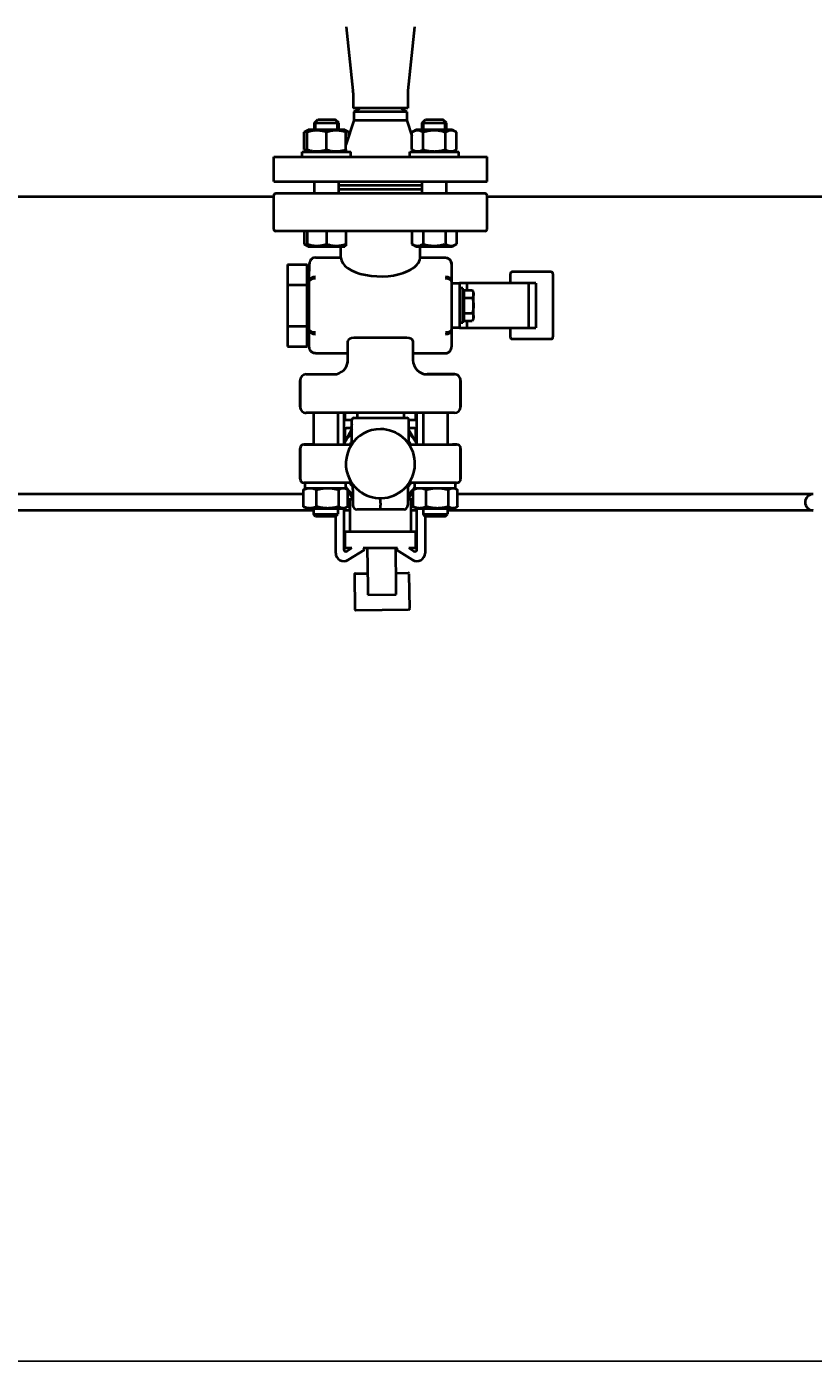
# Model space of a CAD drawing. Header units: millimetres. Extents: x -4428 to 4131, y -3615 to 4038.
# Tile 4 of 172: x -3139 to -2752, y -3333 to -2674. Entities that reach past the tile are written whole.
import ezdxf

# ---------------------------------------------------------------- set-up
doc = ezdxf.new("R2010")
doc.units = ezdxf.units.MM
doc.linetypes.add('K5LT_BASIC', pattern=[0])
doc.linetypes.add('K5LT_THIN', pattern=[0])
doc.layers.add('Системный слой', color=7, linetype='Continuous')
doc.styles.add('KDIMTEXTSTYLE', font='GOST_AU.SHX', dxfattribs={"width": 0.96, "oblique": 15, "height": 5})
doc.dimstyles.new('KDIMSTYLE (1.00)', dxfattribs={"dimtxt": 5, "dimasz": 1, "dimexe": 2, "dimexo": 0, "dimgap": 1, "dimtad": 1, "dimtxsty": 'KDIMTEXTSTYLE', "dimsah": 1, "dimcen": 0, "dimdle": 1, "dimadec": 0, "dimazin": 0, "dimtfac": 0.667, "dimtmove": 0, "dimatfit": 3, "dimfxl": 1, "dimtvp": 1, "dimtolj": 1, "dimtzin": 0, "dimarcsym": 0})

# ---------------------------------------------------------------- blocks, each defined once
blk = doc.blocks.new('KDIMARROW_01')
at = {"layer": 'Системный слой'}
blk.add_hatch(color=0, dxfattribs=at).paths.add_polyline_path([(-5, -0.66), (0, 0), (-5, 0.66), (-4.5, 0)])
at = {"layer": 'Системный слой', "color": 0, "linetype": 'K5LT_THIN', "lineweight": 20}
for p, q in [((-4.5, 0), (-5, 0.66)), ((-5, 0.66), (0, 0)), ((0, 0), (-5, -0.66)), ((-5, -0.66), (-4.5, 0)), ((0, 0), (-1, 0))]:
    blk.add_line(p, q, dxfattribs=at)
blk = doc.blocks.new('U15')
at = {"layer": 'Системный слой', "color": 150, "linetype": 'K5LT_BASIC', "lineweight": 40, "true_color": 0x0080ff}
for p, q in [((-2982.11, -2674.49), (-2978.84, -2705.88)), ((-2948.56, -2674.49), (-2951.83, -2705.88)), ((-2978.79, -2706.99), (-2978.79, -2714.59)), ((-2951.89, -2706.99), (-2951.89, -2714.59)), ((-2951.89, -2714.59), (-2978.79, -2714.59)), ((-2978.34, -2716.32), (-2975.34, -2714.59)), ((-2952.34, -2716.32), (-2955.34, -2714.59)), ((-2951.89, -2714.59), (-2951.89, -2714.59)), ((-2997.85, -2721.84), (-2996.1, -2720.09)), ((-2996.1, -2720.09), (-2987.6, -2720.09)), ((-2985.85, -2721.84), (-2987.6, -2720.09)), ((-2978.34, -2720.59), (-2982.35, -2732.64)), ((-2978.34, -2716.32), (-2978.34, -2720.59)), ((-2952.34, -2716.32), (-2978.34, -2716.32)), ((-2952.34, -2720.59), (-2978.34, -2720.59)), ((-2952.34, -2716.32), (-2952.34, -2720.59)), ((-2952.34, -2720.59), (-2949.79, -2728.23)), ((-2944.82, -2721.84), (-2943.07, -2720.09)), ((-2943.07, -2720.09), (-2938.82, -2720.09)), ((-2938.82, -2720.09), (-2934.57, -2720.09)), ((-2932.82, -2721.84), (-2934.57, -2720.09)), ((-2932.82, -2721.84), (-2934.57, -2720.09)), ((-3002.82, -2726.41), (-3000.88, -2725.29)), ((-3002.82, -2734.97), (-3002.82, -2726.41)), ((-3001.35, -2725.57), (-3000.88, -2725.29)), ((-3001.35, -2726.41), (-3001.35, -2725.57)), ((-3001.35, -2734.97), (-3001.35, -2726.41)), ((-2982.83, -2725.29), (-3000.88, -2725.29)), ((-2997.85, -2725.29), (-2997.85, -2721.84)), ((-2997.85, -2721.84), (-2985.85, -2721.84)), ((-2991.85, -2734.97), (-2991.85, -2726.41)), ((-2985.85, -2725.29), (-2985.85, -2721.84)), ((-2982.35, -2725.57), (-2982.83, -2725.29)), ((-2980.88, -2726.41), (-2982.83, -2725.29)), ((-2982.35, -2725.57), (-2982.35, -2726.41)), ((-2982.35, -2734.97), (-2982.35, -2726.41)), ((-2980.88, -2728.23), (-2980.88, -2726.41)), ((-2949.79, -2726.41), (-2947.84, -2725.29)), ((-2949.79, -2734.97), (-2949.79, -2726.41)), ((-2929.79, -2725.29), (-2947.84, -2725.29)), ((-2944.82, -2725.29), (-2944.82, -2721.84)), ((-2944.82, -2721.84), (-2938.82, -2721.84)), ((-2944.3, -2734.97), (-2944.3, -2726.41)), ((-2938.82, -2721.84), (-2932.82, -2721.84)), ((-2933.34, -2734.97), (-2933.34, -2726.41)), ((-2932.82, -2725.29), (-2932.82, -2721.84)), ((-2927.85, -2726.41), (-2929.79, -2725.29)), ((-2927.85, -2734.97), (-2927.85, -2726.41)), ((-3017.84, -2750.59), (-3017.84, -2738.59)), ((-3017.84, -2738.59), (-2912.84, -2738.59)), ((-3003.85, -2738.59), (-3003.85, -2736.09)), ((-3003.85, -2736.09), (-2979.85, -2736.09)), ((-3000.88, -2736.09), (-3002.82, -2734.97)), ((-3001.35, -2735.82), (-3001.35, -2734.97)), ((-3000.88, -2736.09), (-3001.35, -2735.82)), ((-2982.83, -2736.09), (-2982.35, -2735.82)), ((-2982.35, -2734.97), (-2982.35, -2735.82)), ((-2979.85, -2738.59), (-2979.85, -2736.09)), ((-2950.82, -2738.59), (-2950.82, -2736.09)), ((-2950.82, -2736.09), (-2926.82, -2736.09)), ((-2947.84, -2736.09), (-2949.79, -2734.97)), ((-2929.79, -2736.09), (-2927.85, -2734.97)), ((-2926.82, -2738.59), (-2926.82, -2736.09)), ((-2912.84, -2750.59), (-2912.84, -2738.59)), ((-3017.84, -2750.59), (-2912.84, -2750.59)), ((-2997.85, -2756.59), (-2997.85, -2750.59)), ((-2985.85, -2756.59), (-2985.85, -2750.59)), ((-2944.82, -2752.59), (-2985.85, -2752.59)), ((-2944.82, -2756.59), (-2944.82, -2750.59)), ((-2932.82, -2756.59), (-2932.82, -2750.59)), ((-3212.84, -2758.09), (-3017.84, -2758.09)), ((-3017.84, -2774.09), (-3017.84, -2757.59)), ((-2965.34, -2756.59), (-3016.84, -2756.59)), ((-2944.82, -2754.59), (-2985.85, -2754.59)), ((-2913.84, -2756.59), (-2965.34, -2756.59)), ((-2912.84, -2774.09), (-2912.84, -2757.59)), ((-2912.84, -2758.09), (-2617.84, -2758.09)), ((-2965.34, -2775.09), (-3016.84, -2775.09)), ((-3002.82, -2775.09), (-3002.82, -2781.47)), ((-3001.35, -2775.09), (-3001.35, -2781.47)), ((-2991.85, -2775.09), (-2991.85, -2781.47)), ((-2982.35, -2775.09), (-2982.35, -2781.47)), ((-2913.84, -2775.09), (-2965.34, -2775.09)), ((-2949.79, -2775.09), (-2949.79, -2781.47)), ((-2944.3, -2775.09), (-2944.3, -2781.47)), ((-2933.34, -2775.09), (-2933.34, -2781.47)), ((-2927.85, -2775.09), (-2927.85, -2781.47)), ((-3002.82, -2781.47), (-3000.88, -2782.59)), ((-3001.35, -2782.32), (-3001.35, -2781.47)), ((-3001.35, -2782.32), (-3000.88, -2782.59)), ((-3000.88, -2782.59), (-2991.85, -2782.59)), ((-2991.85, -2782.59), (-2982.83, -2782.59)), ((-2984.84, -2788.15), (-2984.84, -2782.59)), ((-2984.84, -2788.15), (-2984.84, -2782.59)), ((-2982.35, -2782.32), (-2982.83, -2782.59)), ((-2982.35, -2781.47), (-2982.35, -2782.32)), ((-2949.79, -2781.47), (-2947.84, -2782.59)), ((-2947.84, -2782.59), (-2929.79, -2782.59)), ((-2945.84, -2788.15), (-2945.84, -2782.59)), ((-2945.84, -2788.15), (-2945.84, -2782.59)), ((-2927.85, -2781.47), (-2929.79, -2782.59)), ((-2929.32, -2782.32), (-2929.79, -2782.59)), ((-3010.99, -2791.47), (-3001.34, -2791.47)), ((-3010.99, -2791.47), (-3010.99, -2801.59)), ((-3001.34, -2801.59), (-3001.34, -2791.47)), ((-3000.34, -2791.36), (-3000.34, -2794.86)), ((-3000.34, -2799.76), (-3000.34, -2791.36)), ((-2997.34, -2788.15), (-2984.84, -2788.15)), ((-2997.34, -2788.15), (-2984.84, -2788.15)), ((-2945.84, -2788.15), (-2933.34, -2788.15)), ((-2945.84, -2788.15), (-2933.34, -2788.15)), ((-2930.34, -2791.36), (-2930.34, -2799.76)), ((-3001.34, -2794.86), (-3000.34, -2794.86)), ((-3000.34, -2823.66), (-3000.34, -2799.76)), ((-2930.34, -2799.76), (-2930.34, -2823.66)), ((-2901.41, -2796.21), (-2901.41, -2800.71)), ((-2881.41, -2795.21), (-2900.41, -2795.21)), ((-2880.41, -2796.21), (-2880.41, -2827.21)), ((-3010.99, -2801.59), (-3010.99, -2821.83)), ((-3010.99, -2801.59), (-3001.34, -2801.59)), ((-3001.34, -2821.83), (-3001.34, -2801.59)), ((-2930.34, -2800.71), (-2926.42, -2800.71)), ((-2922.87, -2800.71), (-2926.42, -2800.71)), ((-2926.42, -2800.71), (-2926.42, -2822.71)), ((-2924.82, -2803.21), (-2926.42, -2803.21)), ((-2924.82, -2820.21), (-2924.82, -2803.21)), ((-2924.22, -2805.89), (-2924.82, -2805.89)), ((-2924.22, -2804.2), (-2920.1, -2804.2)), ((-2924.22, -2804.2), (-2924.22, -2807.96)), ((-2892.45, -2800.71), (-2922.87, -2800.71)), ((-2922.87, -2800.71), (-2922.87, -2804.2)), ((-2919.52, -2805.21), (-2920.1, -2804.2)), ((-2919.52, -2806.08), (-2919.52, -2805.21)), ((-2919.52, -2811.71), (-2919.52, -2806.08)), ((-2888.91, -2800.71), (-2892.45, -2800.71)), ((-2892.45, -2800.71), (-2892.45, -2822.71)), ((-2888.91, -2800.71), (-2888.91, -2822.71)), ((-2924.22, -2807.96), (-2920.1, -2807.96)), ((-2924.22, -2807.96), (-2924.22, -2815.46)), ((-2919.52, -2817.34), (-2919.52, -2811.71)), ((-2924.82, -2820.21), (-2926.42, -2820.21)), ((-2924.22, -2817.52), (-2924.82, -2817.52)), ((-2924.22, -2815.46), (-2920.1, -2815.46)), ((-2924.22, -2815.46), (-2924.22, -2819.21)), ((-2924.22, -2819.21), (-2920.1, -2819.21)), ((-2922.87, -2819.21), (-2922.87, -2822.71)), ((-2919.52, -2818.21), (-2920.1, -2819.21)), ((-2919.52, -2818.21), (-2919.52, -2817.34)), ((-3010.99, -2821.83), (-3001.34, -2821.83)), ((-3010.99, -2821.83), (-3010.99, -2831.95)), ((-3001.34, -2831.95), (-3001.34, -2821.83)), ((-3000.34, -2832.05), (-3000.34, -2823.66)), ((-2926.42, -2822.71), (-2930.34, -2822.71)), ((-2930.34, -2823.66), (-2930.34, -2832.05)), ((-2926.42, -2822.71), (-2922.87, -2822.71)), ((-2922.87, -2822.71), (-2892.45, -2822.71)), ((-2901.41, -2822.71), (-2901.41, -2827.21)), ((-2892.45, -2822.71), (-2888.91, -2822.71)), ((-3010.99, -2831.95), (-3001.34, -2831.95)), ((-3001.34, -2828.56), (-3000.34, -2828.56)), ((-2981.34, -2838.59), (-2981.34, -2829.14)), ((-2952.34, -2827.7), (-2978.34, -2827.7)), ((-2949.34, -2829.14), (-2949.34, -2838.59)), ((-2900.41, -2828.21), (-2881.41, -2828.21)), ((-2997.34, -2835.27), (-2981.34, -2835.27)), ((-2949.34, -2835.27), (-2933.34, -2835.27)), ((-2949.34, -2835.27), (-2933.34, -2835.27)), ((-3001.84, -2845.59), (-2988.34, -2845.59)), ((-2928.84, -2845.59), (-2942.34, -2845.59)), ((-2942.34, -2845.59), (-2928.84, -2845.59)), ((-3004.84, -2848.59), (-3004.84, -2861.59)), ((-3004.84, -2861.59), (-3004.84, -2848.59)), ((-2925.84, -2861.59), (-2925.84, -2848.59)), ((-2925.84, -2848.59), (-2925.84, -2861.59)), ((-2928.84, -2864.59), (-3001.84, -2864.59)), ((-2998.34, -2864.59), (-2998.34, -2880.09)), ((-2998.34, -2864.59), (-2998.34, -2880.09)), ((-2986.34, -2864.59), (-2986.34, -2880.09)), ((-2983.34, -2864.59), (-2983.34, -2879.78)), ((-2982.84, -2864.59), (-2982.84, -2868.09)), ((-2976.84, -2864.59), (-2976.84, -2867.09)), ((-2953.84, -2864.59), (-2953.84, -2867.09)), ((-2947.84, -2868.09), (-2947.84, -2864.59)), ((-2947.34, -2879.75), (-2947.34, -2864.59)), ((-2944.34, -2864.59), (-2944.34, -2880.09)), ((-2932.34, -2864.59), (-2932.34, -2880.09)), ((-2932.34, -2864.59), (-2932.34, -2880.09)), ((-2979.34, -2872.64), (-2983.22, -2879.57)), ((-2982.84, -2868.09), (-2979.34, -2868.09)), ((-2982.84, -2873.09), (-2982.84, -2878.89)), ((-2979.34, -2872.09), (-2981.84, -2872.09)), ((-2979.56, -2872.09), (-2979.57, -2871.27)), ((-2979.34, -2879.75), (-2979.34, -2868.09)), ((-2978.34, -2867.09), (-2952.34, -2867.09)), ((-2951.34, -2879.75), (-2951.34, -2868.09)), ((-2951.34, -2868.09), (-2947.84, -2868.09)), ((-2948.84, -2872.09), (-2951.34, -2872.09)), ((-2947.71, -2879.12), (-2951.34, -2873.02)), ((-2947.84, -2878.91), (-2947.84, -2873.09)), ((-2983.22, -2879.57), (-2983.51, -2880.09)), ((-2978.88, -2879.32), (-2978.88, -2879.32)), ((-2951.75, -2879.37), (-2951.79, -2879.32)), ((-2951.79, -2879.32), (-2951.75, -2879.37)), ((-2947.14, -2880.09), (-2947.71, -2879.12)), ((-3004.84, -2882.09), (-3004.84, -2897.09)), ((-3004.84, -2897.09), (-3004.84, -2882.09)), ((-3000.84, -2880.09), (-3002.84, -2880.09)), ((-3002.84, -2880.09), (-3000.84, -2880.09)), ((-2998.34, -2880.09), (-3000.84, -2880.09)), ((-3000.84, -2880.09), (-2980.46, -2880.09)), ((-2950.21, -2880.09), (-2929.84, -2880.09)), ((-2927.84, -2880.09), (-2929.84, -2880.09)), ((-2929.84, -2880.09), (-2927.84, -2880.09)), ((-2925.84, -2897.09), (-2925.84, -2882.09)), ((-2925.84, -2882.09), (-2925.84, -2897.09)), ((-3002.84, -2899.09), (-3002.34, -2899.09)), ((-3000.84, -2899.09), (-3002.84, -2899.09)), ((-3002.34, -2901.59), (-3002.34, -2899.09)), ((-2980.46, -2899.09), (-3000.84, -2899.09)), ((-2982.34, -2901.59), (-2982.34, -2899.09)), ((-2929.84, -2899.09), (-2950.21, -2899.09)), ((-2948.34, -2901.59), (-2948.34, -2899.09)), ((-2927.84, -2899.09), (-2929.84, -2899.09)), ((-2928.34, -2901.59), (-2928.34, -2899.09)), ((-2928.34, -2899.09), (-2927.84, -2899.09)), ((-3003.24, -2904.59), (-3227.43, -2904.59)), ((-3003.24, -2910.74), (-3003.24, -2902.44)), ((-3001.84, -2901.59), (-3002.71, -2902.1)), ((-3002.34, -2901.59), (-2982.34, -2901.59)), ((-2996.75, -2910.74), (-2996.75, -2902.44)), ((-2985.84, -2910.74), (-2985.84, -2902.44)), ((-2982.84, -2901.59), (-2982.84, -2901.59)), ((-2982.84, -2901.59), (-2982.84, -2901.59)), ((-2982.84, -2901.59), (-2981.96, -2902.1)), ((-2982.34, -2901.11), (-2981.63, -2902.3)), ((-2981.43, -2910.74), (-2981.43, -2902.44)), ((-2981.43, -2902.63), (-2978.84, -2907)), ((-2978.84, -2902.35), (-2978.84, -2900.74)), ((-2978.84, -2902.35), (-2978.84, -2910.09)), ((-2974.51, -2903.91), (-2974.51, -2903.91)), ((-2951.84, -2900.74), (-2951.84, -2902.35)), ((-2951.84, -2902.35), (-2951.84, -2910.09)), ((-2951.84, -2907.43), (-2949.24, -2902.8)), ((-2951.79, -2899.87), (-2951.8, -2899.87)), ((-2949.24, -2910.74), (-2949.24, -2902.44)), ((-2948.91, -2902.22), (-2948.34, -2901.19)), ((-2947.84, -2901.59), (-2948.71, -2902.1)), ((-2948.34, -2901.59), (-2928.34, -2901.59)), ((-2947.84, -2901.59), (-2947.84, -2901.59)), ((-2947.84, -2901.59), (-2947.84, -2901.59)), ((-2942.75, -2910.74), (-2942.75, -2902.44)), ((-2931.84, -2910.74), (-2931.84, -2902.44)), ((-2928.84, -2901.59), (-2927.96, -2902.1)), ((-2927.43, -2910.74), (-2927.43, -2902.44)), ((-2792.34, -2904.59), (-2927.43, -2904.59)), ((-2752.34, -2904.59), (-2792.34, -2904.59)), ((-2998.34, -2912.59), (-3232.34, -2912.59)), ((-3001.84, -2911.59), (-3002.71, -2911.09)), ((-3001.84, -2911.59), (-2999.99, -2911.59)), ((-2999.99, -2911.59), (-2991.3, -2911.59)), ((-2998.34, -2911.59), (-2998.34, -2914.52)), ((-2998.34, -2911.59), (-2998.34, -2914.52)), ((-2991.3, -2911.59), (-2983.64, -2911.59)), ((-2986.34, -2911.59), (-2986.34, -2914.52)), ((-2983.64, -2911.59), (-2982.84, -2911.59)), ((-2983.34, -2911.59), (-2983.34, -2931.79)), ((-2980.34, -2912.59), (-2983.34, -2912.59)), ((-2982.84, -2911.59), (-2981.96, -2911.09)), ((-2982.84, -2911.59), (-2981.96, -2911.09)), ((-2981.43, -2907.09), (-2978.84, -2907.09)), ((-2980.34, -2907.09), (-2980.34, -2923.09)), ((-2965.34, -2912.09), (-2976.84, -2912.09)), ((-2965.34, -2909.05), (-2965.34, -2910.09)), ((-2965.34, -2912.09), (-2965.34, -2910.09)), ((-2953.84, -2912.09), (-2965.34, -2912.09)), ((-2951.65, -2907.09), (-2949.24, -2907.09)), ((-2950.34, -2907.09), (-2950.34, -2923.09)), ((-2947.34, -2912.59), (-2950.34, -2912.59)), ((-2947.84, -2911.59), (-2948.71, -2911.09)), ((-2947.84, -2911.59), (-2945.99, -2911.59)), ((-2947.34, -2931.79), (-2947.34, -2911.59)), ((-2945.99, -2911.59), (-2937.3, -2911.59)), ((-2944.34, -2911.59), (-2944.34, -2914.52)), ((-2937.3, -2911.59), (-2929.64, -2911.59)), ((-2932.34, -2911.59), (-2932.34, -2914.52)), ((-2932.34, -2911.59), (-2932.34, -2914.52)), ((-2792.34, -2912.59), (-2932.34, -2912.59)), ((-2929.64, -2911.59), (-2928.84, -2911.59)), ((-2928.84, -2911.59), (-2927.96, -2911.09)), ((-2752.34, -2912.59), (-2792.34, -2912.59)), ((-2998.34, -2914.52), (-2986.34, -2914.52)), ((-2997.26, -2915.59), (-2998.34, -2914.52)), ((-2987.41, -2915.59), (-2997.26, -2915.59)), ((-2987.41, -2915.59), (-2986.34, -2914.52)), ((-2987.41, -2915.59), (-2987.34, -2915.52)), ((-2987.34, -2933.59), (-2987.34, -2915.52)), ((-2943.26, -2915.59), (-2944.34, -2914.52)), ((-2944.34, -2914.52), (-2932.34, -2914.52)), ((-2943.34, -2915.52), (-2943.34, -2933.59)), ((-2933.41, -2915.59), (-2943.26, -2915.59)), ((-2933.41, -2915.59), (-2932.34, -2914.52)), ((-2933.41, -2915.59), (-2932.34, -2914.52)), ((-2947.84, -2923.09), (-2982.84, -2923.09)), ((-2982.84, -2923.09), (-2982.84, -2931.09)), ((-2947.84, -2931.09), (-2947.84, -2923.09)), ((-2982.84, -2931.09), (-2979.33, -2931.09)), ((-2981.81, -2932.64), (-2979.33, -2931.09)), ((-2973.22, -2931.98), (-2981.21, -2936.98)), ((-2973.77, -2931.09), (-2973.22, -2931.98)), ((-2973.77, -2931.09), (-2956.9, -2931.09)), ((-2971.81, -2931.09), (-2971.57, -2950.24)), ((-2957.57, -2950.07), (-2957.81, -2931.09)), ((-2957.46, -2931.98), (-2956.9, -2931.09)), ((-2949.46, -2936.98), (-2957.46, -2931.98)), ((-2951.34, -2931.09), (-2947.84, -2931.09)), ((-2951.34, -2931.09), (-2948.87, -2932.64)), ((-2978.15, -2944.26), (-2977.93, -2961.26)), ((-2977.65, -2943.75), (-2971.65, -2943.68)), ((-2957.65, -2943.5), (-2951.66, -2943.42)), ((-2950.93, -2960.92), (-2951.15, -2943.92)), ((-2971.57, -2950.24), (-2971.52, -2954.18)), ((-2957.52, -2954), (-2957.57, -2950.07)), ((-2971.52, -2954.18), (-2957.52, -2954)), ((-2977.43, -2961.75), (-2951.43, -2961.42))]:
    blk.add_line(p, q, dxfattribs=at)
at = {"layer": 'Системный слой', "color": 7, "linetype": 'K5LT_THIN', "lineweight": 20}
for p, q in [((-2996.91, -2721.84), (-2996.91, -2720.89)), ((-2986.8, -2721.84), (-2986.8, -2720.89)), ((-2943.87, -2721.84), (-2943.87, -2720.89)), ((-2933.77, -2721.84), (-2933.77, -2720.89)), ((-2996.91, -2725.29), (-2996.91, -2721.84)), ((-2986.8, -2725.29), (-2986.8, -2721.84)), ((-2943.87, -2725.29), (-2943.87, -2721.84)), ((-2933.77, -2725.29), (-2933.77, -2721.84))]:
    blk.add_line(p, q, dxfattribs=at)
at = {"layer": 'Системный слой', "color": 150, "linetype": 'K5LT_BASIC', "lineweight": 40, "true_color": 0x0080ff}
for centre, radius, start, end in [((-2989.55, -2706.99), 10.76, 0, 5.94686), ((-2941.13, -2706.99), 10.76, 174.05314, 180), ((-3016.84, -2757.59), 1, 90, 180), ((-2913.84, -2757.59), 1, 0, 90), ((-3016.84, -2774.09), 1, 180, 270), ((-3016.84, -2774.09), 1, 180, 270), ((-2913.84, -2774.09), 1, 270, 0), ((-2913.84, -2774.09), 1, 270, 0), ((-2900.41, -2796.21), 1, 90, 180), ((-2881.41, -2796.21), 1, 0, 90), ((-2900.41, -2827.21), 1, 180, 270), ((-2881.41, -2827.21), 1, 270, 0), ((-2988.34, -2838.59), 7, 270, 0), ((-2988.34, -2838.59), 7, 326.5075, 0), ((-2942.34, -2838.59), 7, 180, 270), ((-3001.84, -2848.59), 3, 90, 180), ((-2942.34, -2838.59), 7, 236.5075, 270), ((-2928.84, -2848.59), 3, 45, 90), ((-2928.84, -2848.59), 3, 0, 90), ((-2928.84, -2848.59), 3, 0, 45), ((-3001.84, -2861.59), 3, 180, 270), ((-3001.84, -2861.59), 3, 180, 225), ((-3001.84, -2861.59), 3, 225, 270), ((-3001.84, -2861.59), 3, 225, 270), ((-3001.84, -2861.59), 3, 225.08174, 270), ((-2928.84, -2861.59), 3, 270, 0), ((-2981.84, -2873.09), 1, 90, 180), ((-2965.34, -2889.59), 17, 90, 206.37611), ((-2965.34, -2889.59), 17, 206.37611, 90), ((-2916.61, -2888.98), 65.4, 164.29293, 165.03945), ((-2976.57, -2871.23), 3, 157.27372, 180.72406), ((-2978.34, -2868.09), 1, 90, 180), ((-2952.34, -2868.09), 1, 0, 90), ((-3014.06, -2890.21), 65.4, 16.08043, 16.44303), ((-2948.84, -2873.09), 1, 0, 90), ((-2965.34, -2889.59), 20.5, 150.72406, 152.39233), ((-2965.34, -2889.59), 20.5, 133.07278, 150.72406), ((-2980.46, -2878.09), 2, 270, 322.75222), ((-2965.34, -2889.59), 17.75, 142.06721, 147.62464), ((-2950.21, -2878.09), 2, 217.24778, 270), ((-2965.34, -2889.59), 17, 36.12094, 37.20586), ((-2965.34, -2889.59), 20.5, 30.72406, 46.92722), ((-2965.34, -2889.59), 17.75, 32.37536, 37.93279), ((-2965.34, -2889.59), 20.5, 27.60767, 30.72406), ((-3002.84, -2882.09), 2, 90, 180), ((-3002.84, -2882.09), 2, 90, 180), ((-2927.84, -2882.09), 2, 0, 90), ((-2927.84, -2882.09), 2, 0, 90), ((-3002.84, -2897.09), 2, 180, 270), ((-3002.84, -2897.09), 2, 180, 270), ((-2980.46, -2901.09), 2, 37.24778, 90), ((-2965.34, -2889.59), 17.75, 212.37536, 220.48616), ((-2965.34, -2889.59), 17.75, 319.51391, 327.62464), ((-2950.21, -2901.09), 2, 90, 142.75222), ((-2927.84, -2897.09), 2, 270, 0), ((-2927.84, -2897.09), 2, 270, 0), ((-2965.34, -2889.59), 20.5, 213.97635, 228.81164), ((-2981.34, -2900.74), 2.5, 0, 26.30894), ((-2965.34, -2889.59), 17, 237.34411, 242.25232), ((-2949.34, -2900.74), 2.5, 153.69106, 180), ((-2965.34, -2889.59), 20.5, 311.18836, 326.02365), ((-2752.34, -2908.59), 4, 90, 270), ((-2979.53, -2908.27), 3, 230.56359, 254.35007), ((-2976.84, -2910.09), 2, 180, 270), ((-2953.84, -2910.09), 2, 270, 0), ((-2950.68, -2907.91), 3, 276.53678, 298.6453), ((-2982.34, -2931.79), 1, 180, 302.02563), ((-2948.34, -2931.79), 1, 237.97437, 0), ((-2983.32, -2933.56), 4.02, 180.44624, 301.62925), ((-2947.36, -2933.56), 4.02, 238.37075, 359.55376), ((-2977.65, -2944.25), 0.5, 90.72406, 180.72406), ((-2951.65, -2943.92), 0.5, 0.72406, 90.72406), ((-2977.43, -2961.25), 0.5, 180.72406, 270.72406), ((-2951.43, -2960.92), 0.5, 270.72406, 0.72406)]:
    blk.add_arc(centre, radius, start, end, dxfattribs=at)
for centre, major_axis, ratio, start_param, end_param in [((-2965.34, -2788.04), (-19.5, 0), 0.479789, 0.022185, 2.345102), ((-2965.34, -2788.04), (-19.5, 0), 0.479789, 2.345102, 3.119407), ((-2933.34, -2791.36), (0, 3.12), 0.961575, 4.712389, 6.283185), ((-2997.34, -2799.76), (-3, 0), 0.720101, 4.712389, 6.283185), ((-2997.34, -2799.76), (-3, 0), 0.419569, 4.712389, 6.283185), ((-2933.34, -2799.76), (-3, 0), 0.720101, 3.141593, 4.712389), ((-2933.34, -2799.76), (-3, 0), 0.720101, 3.141593, 4.712389), ((-2933.34, -2799.76), (-3, 0), 0.419569, 3.141593, 4.712389), ((-2997.34, -2823.66), (3, 0), 0.419569, 3.141593, 4.712389), ((-2997.34, -2823.66), (3, 0), 0.720101, 3.141593, 4.712389), ((-2933.34, -2823.66), (3, 0), 0.720101, 4.712389, 6.283185), ((-2933.34, -2823.66), (3, 0), 0.419569, 4.712389, 6.283185), ((-2933.34, -2823.66), (3, 0), 0.720101, 4.712389, 6.283185), ((-2978.34, -2829.14), (-3, 0), 0.479789, 4.712389, 6.283185), ((-2952.34, -2829.14), (-3, 0), 0.479789, 3.141593, 4.712389)]:
    blk.add_ellipse(centre, major_axis=major_axis, ratio=ratio, start_param=start_param, end_param=end_param, dxfattribs=at)
for points, knots in [([(-3001.35, -2725.76), (-3001.51, -2725.81), (-3001.78, -2725.9), (-3002.27, -2726.11), (-3002.6, -2726.29), (-3002.82, -2726.41)], [0, 0, 0, 0, 1.912507, 3.220306, 6, 6, 6, 6]), ([(-2991.85, -2726.41), (-2992.18, -2726.31), (-2992.72, -2726.14), (-2993.52, -2725.93), (-2994.24, -2725.78), (-2994.84, -2725.69), (-2995.37, -2725.62), (-2995.91, -2725.58), (-2996.58, -2725.56), (-2997.13, -2725.57), (-2997.7, -2725.61), (-2998.29, -2725.67), (-2999.11, -2725.81), (-3000.14, -2726.04), (-3000.9, -2726.26), (-3001.35, -2726.41)], [0, 0, 0, 0, 1.679816, 2.780687, 4.100621, 5.29978, 5.785161, 6.773962, 7.999819, 9.102067, 9.530451, 10.806592, 12.055167, 13.667644, 16, 16, 16, 16]), ([(-2982.35, -2726.41), (-2982.68, -2726.31), (-2983.22, -2726.14), (-2984.02, -2725.93), (-2984.74, -2725.78), (-2985.34, -2725.69), (-2985.87, -2725.62), (-2986.41, -2725.58), (-2987.08, -2725.56), (-2987.63, -2725.57), (-2988.2, -2725.61), (-2988.79, -2725.67), (-2989.61, -2725.81), (-2990.64, -2726.04), (-2991.4, -2726.26), (-2991.85, -2726.41)], [0, 0, 0, 0, 1.679816, 2.780687, 4.100621, 5.29978, 5.785161, 6.773962, 7.999819, 9.102067, 9.530451, 10.806592, 12.055167, 13.667644, 16, 16, 16, 16]), ([(-2980.88, -2726.41), (-2981.04, -2726.33), (-2981.3, -2726.18), (-2981.79, -2725.95), (-2982.13, -2725.83), (-2982.35, -2725.76)], [0, 0, 0, 0, 1.918281, 3.26766, 6, 6, 6, 6]), ([(-2944.3, -2726.41), (-2944.55, -2726.28), (-2944.94, -2726.07), (-2945.48, -2725.85), (-2945.89, -2725.72), (-2946.26, -2725.63), (-2946.65, -2725.58), (-2947.03, -2725.56), (-2947.4, -2725.58), (-2947.78, -2725.62), (-2948.16, -2725.71), (-2948.72, -2725.88), (-2949.27, -2726.12), (-2949.66, -2726.34), (-2949.79, -2726.41)], [0, 0, 0, 0, 2.031939, 3.311633, 4.396645, 5.423589, 6.350589, 7.49983, 8.533187, 9.335775, 10.524184, 11.684847, 13.915004, 15, 15, 15, 15]), ([(-2933.34, -2726.41), (-2933.59, -2726.34), (-2934.24, -2726.16), (-2935.43, -2725.89), (-2936.62, -2725.7), (-2937.55, -2725.61), (-2938.06, -2725.58), (-2938.39, -2725.57), (-2938.67, -2725.57), (-2938.97, -2725.57), (-2939.35, -2725.57), (-2939.8, -2725.59), (-2940.45, -2725.64), (-2941.39, -2725.75), (-2942.46, -2725.94), (-2943.46, -2726.18), (-2944.02, -2726.33), (-2944.3, -2726.41)], [0, 0, 0, 0, 3.152296, 8.024027, 14.430358, 17.4743, 18.996271, 20.518242, 21.409855, 22.301468, 24.084694, 25.867919, 27.651145, 31.792504, 37.072525, 40.536262, 44, 44, 44, 44]), ([(-2927.85, -2726.41), (-2928.09, -2726.28), (-2928.49, -2726.07), (-2929.02, -2725.85), (-2929.44, -2725.72), (-2929.81, -2725.63), (-2930.19, -2725.58), (-2930.58, -2725.56), (-2930.95, -2725.58), (-2931.32, -2725.62), (-2931.71, -2725.71), (-2932.27, -2725.88), (-2932.81, -2726.12), (-2933.21, -2726.34), (-2933.34, -2726.41)], [0, 0, 0, 0, 2.031939, 3.311633, 4.396645, 5.423589, 6.350589, 7.49983, 8.533187, 9.335775, 10.524184, 11.684847, 13.915004, 15, 15, 15, 15]), ([(-3002.82, -2734.97), (-3002.67, -2735.06), (-3002.4, -2735.2), (-3001.92, -2735.43), (-3001.58, -2735.56), (-3001.35, -2735.62)], [0, 0, 0, 0, 1.918281, 3.26766, 6, 6, 6, 6]), ([(-3001.35, -2734.97), (-3001.03, -2735.08), (-3000.49, -2735.24), (-2999.68, -2735.45), (-2998.97, -2735.6), (-2998.37, -2735.7), (-2997.84, -2735.76), (-2997.29, -2735.8), (-2996.63, -2735.82), (-2996.07, -2735.81), (-2995.51, -2735.77), (-2994.92, -2735.71), (-2994.1, -2735.58), (-2993.07, -2735.35), (-2992.3, -2735.12), (-2991.85, -2734.97)], [0, 0, 0, 0, 1.679816, 2.780687, 4.100621, 5.29978, 5.785161, 6.773962, 7.999819, 9.102067, 9.530451, 10.806592, 12.055167, 13.667644, 16, 16, 16, 16]), ([(-2991.85, -2734.97), (-2991.53, -2735.08), (-2990.99, -2735.24), (-2990.18, -2735.45), (-2989.47, -2735.6), (-2988.87, -2735.7), (-2988.34, -2735.76), (-2987.79, -2735.8), (-2987.13, -2735.82), (-2986.57, -2735.81), (-2986.01, -2735.77), (-2985.42, -2735.71), (-2984.6, -2735.58), (-2983.57, -2735.35), (-2982.8, -2735.12), (-2982.35, -2734.97)], [0, 0, 0, 0, 1.679816, 2.780687, 4.100621, 5.29978, 5.785161, 6.773962, 7.999819, 9.102067, 9.530451, 10.806592, 12.055167, 13.667644, 16, 16, 16, 16]), ([(-2949.79, -2734.97), (-2949.55, -2735.11), (-2949.15, -2735.32), (-2948.62, -2735.53), (-2948.2, -2735.66), (-2947.83, -2735.75), (-2947.45, -2735.8), (-2947.06, -2735.82), (-2946.69, -2735.81), (-2946.32, -2735.76), (-2945.93, -2735.68), (-2945.37, -2735.5), (-2944.83, -2735.26), (-2944.43, -2735.04), (-2944.3, -2734.97)], [0, 0, 0, 0, 2.031939, 3.311633, 4.396645, 5.423589, 6.350589, 7.49983, 8.533187, 9.335775, 10.524184, 11.684847, 13.915004, 15, 15, 15, 15]), ([(-2944.3, -2734.97), (-2944.05, -2735.04), (-2943.4, -2735.22), (-2942.21, -2735.5), (-2941.02, -2735.69), (-2940.09, -2735.77), (-2939.58, -2735.8), (-2939.25, -2735.81), (-2938.97, -2735.82), (-2938.67, -2735.82), (-2938.29, -2735.81), (-2937.84, -2735.79), (-2937.19, -2735.74), (-2936.25, -2735.63), (-2935.18, -2735.44), (-2934.18, -2735.2), (-2933.62, -2735.05), (-2933.34, -2734.97)], [0, 0, 0, 0, 3.152296, 8.024027, 14.430358, 17.4743, 18.996271, 20.518242, 21.409855, 22.301468, 24.084694, 25.867919, 27.651145, 31.792504, 37.072525, 40.536262, 44, 44, 44, 44]), ([(-2933.34, -2734.97), (-2933.09, -2735.11), (-2932.7, -2735.32), (-2932.16, -2735.53), (-2931.75, -2735.66), (-2931.38, -2735.75), (-2930.99, -2735.8), (-2930.61, -2735.82), (-2930.24, -2735.81), (-2929.86, -2735.76), (-2929.48, -2735.68), (-2928.92, -2735.5), (-2928.37, -2735.26), (-2927.98, -2735.04), (-2927.85, -2734.97)], [0, 0, 0, 0, 2.031939, 3.311633, 4.396645, 5.423589, 6.350589, 7.49983, 8.533187, 9.335775, 10.524184, 11.684847, 13.915004, 15, 15, 15, 15]), ([(-3002.82, -2781.47), (-3002.67, -2781.56), (-3002.4, -2781.7), (-3001.92, -2781.93), (-3001.58, -2782.06), (-3001.35, -2782.12)], [0, 0, 0, 0, 1.918281, 3.26766, 6, 6, 6, 6]), ([(-3001.35, -2781.47), (-3001.03, -2781.58), (-3000.49, -2781.74), (-2999.68, -2781.95), (-2998.97, -2782.1), (-2998.37, -2782.2), (-2997.84, -2782.26), (-2997.29, -2782.3), (-2996.63, -2782.32), (-2996.07, -2782.31), (-2995.51, -2782.27), (-2994.92, -2782.21), (-2994.1, -2782.08), (-2993.07, -2781.85), (-2992.3, -2781.62), (-2991.85, -2781.47)], [0, 0, 0, 0, 1.679816, 2.780687, 4.100621, 5.29978, 5.785161, 6.773962, 7.999819, 9.102067, 9.530451, 10.806592, 12.055167, 13.667644, 16, 16, 16, 16]), ([(-2991.85, -2781.47), (-2991.53, -2781.58), (-2990.99, -2781.74), (-2990.18, -2781.95), (-2989.47, -2782.1), (-2988.87, -2782.2), (-2988.34, -2782.26), (-2987.79, -2782.3), (-2987.13, -2782.32), (-2986.57, -2782.31), (-2986.01, -2782.27), (-2985.42, -2782.21), (-2984.6, -2782.08), (-2983.57, -2781.85), (-2982.8, -2781.62), (-2982.35, -2781.47)], [0, 0, 0, 0, 1.679816, 2.780687, 4.100621, 5.29978, 5.785161, 6.773962, 7.999819, 9.102067, 9.530451, 10.806592, 12.055167, 13.667644, 16, 16, 16, 16]), ([(-2949.79, -2781.47), (-2949.55, -2781.61), (-2949.15, -2781.82), (-2948.62, -2782.03), (-2948.2, -2782.16), (-2947.83, -2782.25), (-2947.45, -2782.3), (-2947.06, -2782.32), (-2946.69, -2782.31), (-2946.32, -2782.26), (-2945.93, -2782.18), (-2945.37, -2782), (-2944.83, -2781.76), (-2944.43, -2781.54), (-2944.3, -2781.47)], [0, 0, 0, 0, 2.031939, 3.311633, 4.396645, 5.423589, 6.350589, 7.49983, 8.533187, 9.335775, 10.524184, 11.684847, 13.915004, 15, 15, 15, 15]), ([(-2944.3, -2781.47), (-2944.05, -2781.54), (-2943.4, -2781.72), (-2942.21, -2782), (-2941.02, -2782.19), (-2940.09, -2782.27), (-2939.58, -2782.3), (-2939.25, -2782.31), (-2938.97, -2782.32), (-2938.67, -2782.32), (-2938.29, -2782.31), (-2937.84, -2782.29), (-2937.19, -2782.24), (-2936.25, -2782.13), (-2935.18, -2781.94), (-2934.18, -2781.7), (-2933.62, -2781.55), (-2933.34, -2781.47)], [0, 0, 0, 0, 3.152296, 8.024027, 14.430358, 17.4743, 18.996271, 20.518242, 21.409855, 22.301468, 24.084694, 25.867919, 27.651145, 31.792504, 37.072525, 40.536262, 44, 44, 44, 44]), ([(-2933.34, -2781.47), (-2933.09, -2781.61), (-2932.7, -2781.82), (-2932.16, -2782.03), (-2931.75, -2782.16), (-2931.38, -2782.25), (-2930.99, -2782.3), (-2930.61, -2782.32), (-2930.24, -2782.31), (-2929.86, -2782.26), (-2929.48, -2782.18), (-2928.92, -2782), (-2928.37, -2781.76), (-2927.98, -2781.54), (-2927.85, -2781.47)], [0, 0, 0, 0, 2.031939, 3.311633, 4.396645, 5.423589, 6.350589, 7.49983, 8.533187, 9.335775, 10.524184, 11.684847, 13.915004, 15, 15, 15, 15]), ([(-2997.34, -2788.15), (-2997.8, -2788.15), (-2998.73, -2788.39), (-2999.97, -2789.5), (-3000.34, -2790.66), (-3000.34, -2791.36)], [0, 0, 0, 0, 0.285714, 0.571429, 1, 1, 1, 1]), ([(-2984.83, -2788.24), (-2984.83, -2788.24), (-2984.83, -2788.23), (-2984.84, -2788.17), (-2984.84, -2788.15), (-2984.84, -2788.15)], [0.10788181, 0.10788181, 0.10788181, 0.10788181, 0.11302728, 0.11302728, 0.15071731, 0.15071731, 0.15071731, 0.15071731]), ([(-2945.84, -2788.15), (-2945.84, -2788.15), (-2945.84, -2788.17), (-2945.84, -2788.23), (-2945.84, -2788.24), (-2945.84, -2788.24)], [0.45212489, 0.45212489, 0.45212489, 0.45212489, 0.48978485, 0.48978485, 0.49493032, 0.49493032, 0.49493032, 0.49493032]), ([(-2933.34, -2788.15), (-2932.64, -2788.15), (-2931.03, -2788.79), (-2930.34, -2790.43), (-2930.34, -2791.36)], [0, 0, 0, 0, 0.428571, 1, 1, 1, 1]), ([(-2997.34, -2835.27), (-2997.8, -2835.27), (-2998.73, -2835.03), (-2999.97, -2833.92), (-3000.34, -2832.75), (-3000.34, -2832.05)], [0, 0, 0, 0, 0.285714, 0.571429, 1, 1, 1, 1]), ([(-2933.34, -2835.27), (-2932.87, -2835.27), (-2931.94, -2835.03), (-2930.7, -2833.92), (-2930.34, -2832.75), (-2930.34, -2832.05)], [0, 0, 0, 0, 0.285714, 0.571429, 1, 1, 1, 1]), ([(-2933.34, -2835.27), (-2932.87, -2835.27), (-2931.94, -2835.03), (-2930.7, -2833.92), (-2930.34, -2832.75), (-2930.34, -2832.05)], [0, 0, 0, 0, 0.285714, 0.571429, 1, 1, 1, 1]), ([(-2978.88, -2879.32), (-2978.88, -2879.31), (-2978.88, -2879.31), (-2978.88, -2879.32), (-2978.88, -2879.32), (-2978.88, -2879.32), (-2978.88, -2879.32), (-2978.88, -2879.32), (-2978.88, -2879.32), (-2978.88, -2879.32), (-2978.88, -2879.32), (-2978.88, -2879.32), (-2978.88, -2879.32), (-2978.88, -2879.32), (-2978.88, -2879.32), (-2978.88, -2879.32), (-2978.88, -2879.32), (-2978.88, -2879.32), (-2978.88, -2879.32), (-2978.88, -2879.32), (-2978.89, -2879.32), (-2978.89, -2879.32), (-2978.89, -2879.33), (-2978.89, -2879.33), (-2978.89, -2879.33), (-2978.89, -2879.34), (-2978.9, -2879.34), (-2978.91, -2879.35), (-2978.91, -2879.36), (-2978.92, -2879.37)], [0, 0, 0, 0, 2.8, 2.8, 2.901274, 2.901274, 3.4891, 3.4891, 4.023487, 4.023487, 4.509293, 4.509293, 4.950936, 4.950936, 5.352428, 5.352428, 5.753921, 5.753921, 5.976974, 5.976974, 6.333859, 6.333859, 7.003019, 7.003019, 8.341337, 8.341337, 10.928753, 10.928753, 14, 14, 14, 14]), ([(-2956.14, -2903.89), (-2955.79, -2903.66), (-2955.45, -2903.43), (-2955.02, -2903.11), (-2954.93, -2903.04), (-2954.84, -2902.97)], [0, 0, 0, 0, 4.6, 4.6, 5.861313, 5.861313, 5.861313, 5.861313]), ([(-2951.79, -2899.87), (-2951.79, -2899.87), (-2951.79, -2899.87), (-2951.79, -2899.87), (-2951.79, -2899.87), (-2951.79, -2899.87), (-2951.79, -2899.87), (-2951.79, -2899.87), (-2951.79, -2899.87), (-2951.79, -2899.87), (-2951.79, -2899.86), (-2951.79, -2899.86), (-2951.79, -2899.86), (-2951.79, -2899.86), (-2951.79, -2899.86), (-2951.79, -2899.86), (-2951.79, -2899.86), (-2951.79, -2899.86), (-2951.79, -2899.86), (-2951.79, -2899.86), (-2951.79, -2899.86), (-2951.79, -2899.86), (-2951.79, -2899.86), (-2951.78, -2899.86), (-2951.78, -2899.85), (-2951.78, -2899.85), (-2951.78, -2899.84), (-2951.77, -2899.83), (-2951.76, -2899.83), (-2951.76, -2899.82)], [0, 0, 0, 0, 2.8, 2.8, 2.901274, 2.901274, 3.4891, 3.4891, 4.023487, 4.023487, 4.509293, 4.509293, 4.950936, 4.950936, 5.352428, 5.352428, 5.753921, 5.753921, 5.976974, 5.976974, 6.333859, 6.333859, 7.003019, 7.003019, 8.341337, 8.341337, 10.928753, 10.928753, 14, 14, 14, 14]), ([(-2980.57, -2911.09), (-2980.56, -2911.09), (-2980.56, -2911.09), (-2980.56, -2911.09), (-2980.55, -2911.09), (-2980.54, -2911.09), (-2980.54, -2911.1), (-2980.52, -2911.1), (-2980.5, -2911.11), (-2980.48, -2911.12), (-2980.47, -2911.12), (-2980.42, -2911.13), (-2980.39, -2911.15), (-2980.35, -2911.16), (-2980.34, -2911.16), (-2980.34, -2911.16)], [0.10147, 0.10147, 0.10147, 0.10147, 0.20294, 0.20294, 0.429922, 0.429922, 0.859844, 0.859844, 1.719689, 1.719689, 2.371296, 2.371296, 4.60877, 4.60877, 4.905506, 4.905506, 4.905506, 4.905506]), ([(-2980.57, -2911.09), (-2980.56, -2911.09), (-2980.56, -2911.09), (-2980.56, -2911.09), (-2980.55, -2911.09), (-2980.54, -2911.09), (-2980.54, -2911.1), (-2980.52, -2911.1), (-2980.5, -2911.11), (-2980.47, -2911.12), (-2980.46, -2911.12), (-2980.42, -2911.13), (-2980.4, -2911.14), (-2980.36, -2911.15), (-2980.35, -2911.16), (-2980.34, -2911.16)], [0.105294, 0.105294, 0.105294, 0.105294, 0.210589, 0.210589, 0.464746, 0.464746, 0.929491, 0.929491, 1.858983, 1.858983, 2.646863, 2.646863, 4.420836, 4.420836, 5.131257, 5.131257, 5.131257, 5.131257]), ([(-2965.34, -2909.05), (-2965.34, -2908.77), (-2965.34, -2908.49), (-2965.34, -2907.97), (-2965.34, -2907.73), (-2965.34, -2907.51), (-2965.34, -2907.5), (-2965.34, -2907.24), (-2965.34, -2907.05), (-2965.34, -2906.8), (-2965.34, -2906.73), (-2965.34, -2906.62), (-2965.34, -2906.59), (-2965.34, -2906.59)], [0, 0, 0, 0, 0.0851567, 0.0851567, 0.1686176, 0.1686176, 0.1742333, 0.1742333, 0.2768697, 0.2768697, 0.347504, 0.347504, 0.4212059, 0.4212059, 0.4212059, 0.4212059]), ([(-2949.57, -2910.69), (-2949.57, -2910.69), (-2949.57, -2910.69), (-2949.58, -2910.7), (-2949.58, -2910.7), (-2949.59, -2910.7), (-2949.6, -2910.71), (-2949.62, -2910.71), (-2949.63, -2910.72), (-2949.66, -2910.73), (-2949.67, -2910.73), (-2949.71, -2910.75), (-2949.74, -2910.76), (-2949.79, -2910.77), (-2949.82, -2910.78), (-2949.87, -2910.8), (-2949.9, -2910.8), (-2949.96, -2910.82), (-2949.98, -2910.83), (-2950.04, -2910.84), (-2950.07, -2910.84), (-2950.12, -2910.86), (-2950.15, -2910.86), (-2950.19, -2910.87), (-2950.2, -2910.87), (-2950.23, -2910.87), (-2950.25, -2910.88), (-2950.27, -2910.88), (-2950.27, -2910.88), (-2950.28, -2910.88), (-2950.3, -2910.88), (-2950.32, -2910.89), (-2950.33, -2910.89), (-2950.34, -2910.89)], [0.104955, 0.104955, 0.104955, 0.104955, 0.20991, 0.20991, 0.467838, 0.467838, 0.935676, 0.935676, 1.871352, 1.871352, 2.684234, 2.684234, 4.449912, 4.449912, 6.21559, 6.21559, 7.981267, 7.981267, 9.746945, 9.746945, 11.512623, 11.512623, 13.328825, 13.328825, 14.001802, 14.001802, 15.145026, 15.145026, 15.187596, 15.187596, 16.180661, 16.180661, 16.610492, 16.610492, 16.610492, 16.610492]), ([(-2949.57, -2910.69), (-2949.57, -2910.69), (-2949.57, -2910.69), (-2949.58, -2910.7), (-2949.58, -2910.7), (-2949.59, -2910.7), (-2949.6, -2910.7), (-2949.62, -2910.71), (-2949.63, -2910.72), (-2949.65, -2910.73), (-2949.66, -2910.73), (-2949.71, -2910.75), (-2949.74, -2910.76), (-2949.82, -2910.78), (-2949.85, -2910.79), (-2949.9, -2910.8), (-2949.91, -2910.81), (-2949.94, -2910.81), (-2949.95, -2910.82), (-2949.96, -2910.82), (-2949.96, -2910.82), (-2949.97, -2910.82), (-2949.97, -2910.82), (-2949.98, -2910.82), (-2949.99, -2910.83), (-2950, -2910.83), (-2950.01, -2910.83), (-2950.03, -2910.84), (-2950.03, -2910.84), (-2950.05, -2910.84), (-2950.06, -2910.84), (-2950.09, -2910.85), (-2950.12, -2910.85), (-2950.16, -2910.86), (-2950.19, -2910.87), (-2950.21, -2910.87), (-2950.21, -2910.87), (-2950.23, -2910.87), (-2950.25, -2910.88), (-2950.27, -2910.88), (-2950.28, -2910.88), (-2950.3, -2910.88), (-2950.32, -2910.89), (-2950.34, -2910.89)], [0.100695, 0.100695, 0.100695, 0.100695, 0.20139, 0.20139, 0.426066, 0.426066, 0.852131, 0.852131, 1.704262, 1.704262, 2.34745, 2.34745, 4.578794, 4.578794, 6.810139, 6.810139, 7.57227, 7.57227, 8.225996, 8.225996, 8.471175, 8.471175, 8.634628, 8.634628, 8.961536, 8.961536, 9.545301, 9.545301, 9.779035, 9.779035, 10.526431, 10.526431, 11.968616, 11.968616, 13.40131, 13.40131, 13.433083, 13.433083, 14.533739, 14.533739, 14.897551, 14.897551, 15.894967, 15.894967, 15.894967, 15.894967])]:
    blk.add_open_spline(points, degree=3, knots=knots, dxfattribs=at)
for points, weights in [([(-2920.1, -2804.2), (-2919.52, -2805.21), (-2919.52, -2806.08)], [1, 1.0379548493, 1]), ([(-2919.52, -2806.08), (-2919.52, -2806.95), (-2920.1, -2807.96)], [1, 1.0379548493, 1]), ([(-2920.1, -2807.96), (-2919.52, -2809.97), (-2919.52, -2811.71)], [1, 1.0379548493, 1]), ([(-2919.52, -2811.71), (-2919.52, -2813.45), (-2920.1, -2815.46)], [1, 1.0379548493, 1]), ([(-2920.1, -2815.46), (-2919.52, -2816.47), (-2919.52, -2817.34)], [1, 1.0379548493, 1]), ([(-2919.52, -2817.34), (-2919.52, -2818.21), (-2920.1, -2819.21)], [1, 1.0379548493, 1]), ([(-3003.24, -2902.44), (-3001.5, -2901.59), (-2999.99, -2901.59)], [1, 1.0379548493, 1]), ([(-3002.71, -2902.1), (-3002.97, -2902.25), (-3003.24, -2902.44)], [1.01315344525, 1.00846437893, 1]), ([(-2999.99, -2901.59), (-2998.49, -2901.59), (-2996.75, -2902.44)], [1, 1.0379548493, 1]), ([(-2996.75, -2902.44), (-2993.83, -2901.59), (-2991.3, -2901.59)], [1, 1.0379548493, 1]), ([(-2991.3, -2901.59), (-2988.77, -2901.59), (-2985.84, -2902.44)], [1, 1.0379548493, 1]), ([(-2985.84, -2902.44), (-2984.66, -2901.59), (-2983.64, -2901.59)], [1, 1.0379548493, 1]), ([(-2983.64, -2901.59), (-2982.84, -2901.59), (-2981.96, -2902.1)], [1, 1.02949047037, 1.01315344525]), ([(-2981.96, -2902.1), (-2981.7, -2902.25), (-2981.43, -2902.44)], [1.01315344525, 1.00846437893, 1]), ([(-2949.24, -2902.44), (-2947.5, -2901.59), (-2945.99, -2901.59)], [1, 1.0379548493, 1]), ([(-2948.71, -2902.1), (-2948.97, -2902.25), (-2949.24, -2902.44)], [1.01315344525, 1.00846437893, 1]), ([(-2945.99, -2901.59), (-2944.49, -2901.59), (-2942.75, -2902.44)], [1, 1.0379548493, 1]), ([(-2942.75, -2902.44), (-2939.83, -2901.59), (-2937.3, -2901.59)], [1, 1.0379548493, 1]), ([(-2937.3, -2901.59), (-2934.77, -2901.59), (-2931.84, -2902.44)], [1, 1.0379548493, 1]), ([(-2931.84, -2902.44), (-2930.66, -2901.59), (-2929.64, -2901.59)], [1, 1.0379548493, 1]), ([(-2929.64, -2901.59), (-2928.84, -2901.59), (-2927.96, -2902.1)], [1, 1.02949047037, 1.01315344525]), ([(-2927.96, -2902.1), (-2927.7, -2902.25), (-2927.43, -2902.44)], [1.01315344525, 1.00846437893, 1]), ([(-3003.24, -2910.74), (-3002.97, -2910.94), (-3002.71, -2911.09)], [1, 1.00846443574, 1.01315350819]), ([(-2999.99, -2911.59), (-3001.5, -2911.59), (-3003.24, -2910.74)], [1, 1.0379548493, 1]), ([(-2996.75, -2910.74), (-2998.49, -2911.59), (-2999.99, -2911.59)], [1, 1.0379548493, 1]), ([(-2991.3, -2911.59), (-2993.83, -2911.59), (-2996.75, -2910.74)], [1, 1.0379548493, 1]), ([(-2985.84, -2910.74), (-2988.77, -2911.59), (-2991.3, -2911.59)], [1, 1.0379548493, 1]), ([(-2983.64, -2911.59), (-2984.66, -2911.59), (-2985.84, -2910.74)], [1, 1.0379548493, 1]), ([(-2981.96, -2911.09), (-2982.84, -2911.59), (-2983.64, -2911.59)], [1.01315350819, 1.02949041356, 1]), ([(-2981.43, -2910.74), (-2981.7, -2910.94), (-2981.96, -2911.09)], [1, 1.00846443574, 1.01315350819]), ([(-2945.99, -2911.59), (-2947.5, -2911.59), (-2949.24, -2910.74)], [1, 1.0379548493, 1]), ([(-2949.24, -2910.74), (-2948.97, -2910.94), (-2948.71, -2911.09)], [1, 1.00846443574, 1.01315350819]), ([(-2942.75, -2910.74), (-2944.49, -2911.59), (-2945.99, -2911.59)], [1, 1.0379548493, 1]), ([(-2937.3, -2911.59), (-2939.83, -2911.59), (-2942.75, -2910.74)], [1, 1.0379548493, 1]), ([(-2931.84, -2910.74), (-2934.77, -2911.59), (-2937.3, -2911.59)], [1, 1.0379548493, 1]), ([(-2929.64, -2911.59), (-2930.66, -2911.59), (-2931.84, -2910.74)], [1, 1.0379548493, 1]), ([(-2927.96, -2911.09), (-2928.84, -2911.59), (-2929.64, -2911.59)], [1.01315350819, 1.02949041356, 1]), ([(-2927.43, -2910.74), (-2927.7, -2910.94), (-2927.96, -2911.09)], [1, 1.00846443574, 1.01315350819])]:
    blk.add_rational_spline(points, weights, degree=2, dxfattribs=at)

msp = doc.modelspace()

# ---------------------------------------------------------------- block references
at = {"layer": 'Системный слой'}
msp.add_blockref('U15', (0, 0), dxfattribs=at)

# ---------------------------------------------------------------- dimensions: what is measured, and where the dimension line sits
at = {"layer": 'Системный слой', "color": 7}
msp.add_linear_dim(base=(-4135.336, -3331.475), p1=(485.664, -2263.092), p2=(-4135.336, -1408.744), location=(-2079.336, -3331.475), text='\\H75.0;\\W0.965;\\Q15;\\H75.0;\\W0.965;\\Q15;\\Q15;4620', dimstyle='KDIMSTYLE (1.00)', override={"dimexo": 0, "dimblk1": 'KDIMARROW_01', "dimblk2": 'KDIMARROW_01', "dimse1": 0, "dimse2": 0, "dimclrt": 7, "dimtolj": 1}, dxfattribs=at).render()

doc.saveas('drawing.dxf')
